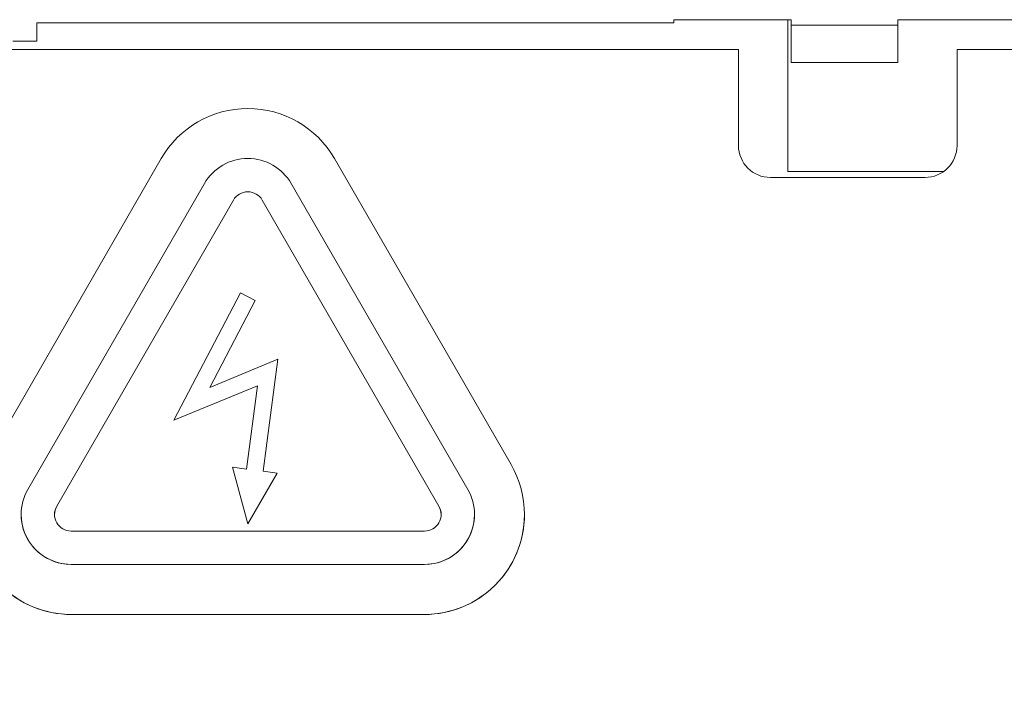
# Model space of a CAD drawing. Header units: inches. Extents: x 0.3 to 21.7, y 0.5 to 16.5.
# Tile 5 of 37: x 5.3 to 6.2, y 5.8 to 6.4. Entities that reach past the tile are written whole.
import ezdxf

# ---------------------------------------------------------------- set-up
doc = ezdxf.new("R2010")
doc.units = ezdxf.units.IN
doc.header["$MEASUREMENT"] = 0
doc.linetypes.add('PHANTOM', pattern=[0.5, 0.25, -0.05, 0.05, -0.05, 0.05, -0.05])
doc.styles.add('SLDTEXTSTYLE0', font='TXT', dxfattribs={"width": 0.75})
doc.dimstyles.new('SLDDIMSTYLE0', dxfattribs={"dimtxt": 0.12, "dimasz": 0.18, "dimexe": 0, "dimexo": 0.0625, "dimgap": 0.03, "dimtad": 0, "dimtih": 1, "dimtoh": 1, "dimzin": 12, "dimdsep": 46, "dimtxsty": 'SLDTEXTSTYLE0', "dimsah": 1, "dimcen": 0.09, "dimadec": 0, "dimazin": 0, "dimtfac": 1, "dimtofl": 0, "dimtmove": 0, "dimatfit": 3, "dimfxl": 1, "dimtolj": 1, "dimtzin": 12, "dimarcsym": 0})

# ---------------------------------------------------------------- blocks, each defined once
blk = doc.blocks.new('*D5')
at = {"color": 7, "linetype": 'Continuous', "lineweight": 0}
for p, q in [((4.81993, 5.83347), (4.81993, 3.95848)), ((9.32593, 5.83347), (9.32593, 3.95848)), ((4.81993, 4.07848), (6.85529, 4.07848)), ((9.32593, 4.07848), (7.29057, 4.07848))]:
    blk.add_line(p, q, dxfattribs=at)
for points in [[(4.81993, 4.07848), (4.99993, 4.04723), (4.99993, 4.10973)], [(9.32593, 4.07848), (9.14593, 4.10973), (9.14593, 4.04723)]]:
    blk.add_solid(points, dxfattribs=at)
at = {"color": 7, "linetype": 'Continuous', "lineweight": 0, "insert": (6.91779, 4.1366), "char_height": 0.12, "attachment_point": 1, "style": 'SLDTEXTSTYLE0'}
blk.add_mtext('4.51', dxfattribs=at)

msp = doc.modelspace()

# ---------------------------------------------------------------- linework, layer by layer
at = {"color": 7, "linetype": 'Continuous', "lineweight": 15}
for p, q in [((5.88593, 6.41397), (5.28843, 6.41397)), ((5.28843, 6.39697), (5.28843, 6.41397)), ((5.99593, 6.41697), (5.88593, 6.41697)), ((5.88593, 6.41397), (5.88593, 6.41697)), ((5.99293, 6.41697), (5.99293, 6.27447)), ((5.99593, 6.41697), (5.99593, 6.41197)), ((6.09593, 6.41197), (5.99593, 6.41197)), ((5.99593, 6.41197), (5.99593, 6.37697)), ((6.20593, 6.41697), (6.09593, 6.41697)), ((6.09593, 6.41697), (6.09593, 6.41197)), ((6.09593, 6.41197), (6.09593, 6.37697)), ((5.26593, 6.39697), (5.28843, 6.39697)), ((5.24658, 6.38897), (5.94658, 6.38897)), ((5.94658, 6.38897), (5.94658, 6.29897)), ((6.15158, 6.29897), (6.15158, 6.38897)), ((6.15158, 6.38897), (6.84658, 6.38897)), ((6.09593, 6.37697), (5.99593, 6.37697)), ((5.40513, 6.28678), (5.23938, 5.99971)), ((5.73325, 5.99971), (5.56751, 6.28678)), ((5.99293, 6.27447), (6.1389, 6.27447)), ((5.44572, 6.26335), (5.27998, 5.97628)), ((5.69266, 5.97628), (5.52691, 6.26335)), ((5.97658, 6.26897), (6.12158, 6.26897)), ((5.47279, 6.24772), (5.30704, 5.96065)), ((5.47279, 6.24772), (5.30704, 5.96065)), ((5.6656, 5.96065), (5.49985, 6.24772)), ((5.6656, 5.96065), (5.49985, 6.24772)), ((5.47939, 6.1609), (5.41705, 6.04116)), ((5.49325, 6.15369), (5.47939, 6.1609)), ((5.45074, 6.07202), (5.49325, 6.15369)), ((5.45074, 6.07203), (5.49325, 6.15368)), ((5.49325, 6.15369), (5.49325, 6.15368)), ((5.51452, 6.09844), (5.45074, 6.07202)), ((5.5007, 5.99345), (5.51452, 6.09844)), ((5.5007, 5.99345), (5.51452, 6.09844)), ((5.51452, 6.09844), (5.51452, 6.09844)), ((5.41705, 6.04116), (5.4955, 6.07365)), ((5.41705, 6.04116), (5.4955, 6.07365)), ((5.4955, 6.07365), (5.48521, 5.99549)), ((5.41705, 6.04116), (5.41705, 6.04116)), ((5.47208, 5.99721), (5.47208, 5.99721)), ((5.47208, 5.99721), (5.48632, 5.94409)), ((5.47208, 5.99721), (5.48632, 5.94409)), ((5.48521, 5.99549), (5.47208, 5.99721)), ((5.48632, 5.94409), (5.51382, 5.99172)), ((5.48632, 5.94409), (5.51382, 5.99172)), ((5.51382, 5.99172), (5.5007, 5.99345)), ((5.51382, 5.99172), (5.51382, 5.99172)), ((5.48632, 5.94409), (5.48632, 5.94409)), ((5.32057, 5.93722), (5.65206, 5.93722)), ((5.32057, 5.90597), (5.65206, 5.90597)), ((5.32057, 5.90596), (5.65206, 5.90596)), ((5.32057, 5.85909), (5.65206, 5.85909)), ((5.32057, 5.85905), (5.65206, 5.85905))]:
    msp.add_line(p, q, dxfattribs=at)
at = {"color": 7, "linetype": 'PHANTOM', "lineweight": 0}
for p, q in [((5.47279, 6.24772), (5.47279, 6.24772)), ((5.49985, 6.24772), (5.49985, 6.24772)), ((5.30704, 5.96065), (5.30704, 5.96065)), ((5.6656, 5.96065), (5.6656, 5.96065)), ((5.32057, 5.90597), (5.32057, 5.90596)), ((5.65206, 5.90597), (5.65206, 5.90596)), ((5.32057, 5.85909), (5.32057, 5.85905)), ((5.65206, 5.85909), (5.65206, 5.85905))]:
    msp.add_line(p, q, dxfattribs=at)
at = {"color": 7, "linetype": 'Continuous', "lineweight": 15, "flags": 128}
for points in [[(5.30704, 5.96065), (5.30548, 5.95688), (5.30495, 5.95284)], [(5.66769, 5.95284), (5.66716, 5.95688), (5.6656, 5.96065)]]:
    msp.add_lwpolyline(points, dxfattribs=at)
at = {"color": 7, "linetype": 'Continuous', "lineweight": 15}
for centre, radius, start, end in [((5.48632, 6.2399), 0.09375, 30.0016, 149.9984), ((5.97658, 6.29897), 0.03, 180, 270), ((6.12158, 6.29897), 0.03, 270, 0), ((5.48632, 6.23991), 0.04688, 30.00237, 149.99763), ((5.48632, 6.23991), 0.01563, 30.00418, 149.99582), ((5.48632, 6.2399), 0.01563, 30, 150), ((5.32057, 5.95284), 0.09375, 150.00004, 270.00119), ((5.65207, 5.95284), 0.09375, 269.99865, 29.99939), ((5.32057, 5.95284), 0.04687, 150.00096, 270.00028), ((5.65207, 5.95284), 0.04687, 269.99859, 30.00017), ((5.32057, 5.95284), 0.01562, 150.00132, 270.00177), ((5.65206, 5.95284), 0.01562, 269.99823, 29.99868), ((5.32057, 5.95279), 0.09375, 180, 270.00162), ((5.32057, 5.95284), 0.04687, 180, 270.00169), ((5.65206, 5.95284), 0.04688, 270.0003, 360), ((5.65207, 5.95279), 0.09375, 269.99838, 360)]:
    msp.add_arc(centre, radius, start, end, dxfattribs=at)

# ---------------------------------------------------------------- dimensions: what is measured, and where the dimension line sits
at = {"color": 7, "linetype": 'Continuous', "lineweight": 0}
dim = msp.add_linear_dim(base=(9.32593, 4.07848), p1=(4.81993, 5.89347), p2=(9.32593, 5.89347), dimstyle='SLDDIMSTYLE0', override={"dimtxt": 0.12, "dimexe": 0.12, "dimexo": 0.06, "dimgap": 0.12, "dimtad": 0, "dimtih": 1, "dimtoh": 1, "dimzin": 12, "dimtzin": 12}, dxfattribs=at)
dim.commit()
dim.dimension.update_dxf_attribs({"geometry": '*D5', "text_midpoint": (7.07293, 4.07848), "dimtype": 160})

doc.saveas('drawing.dxf')
